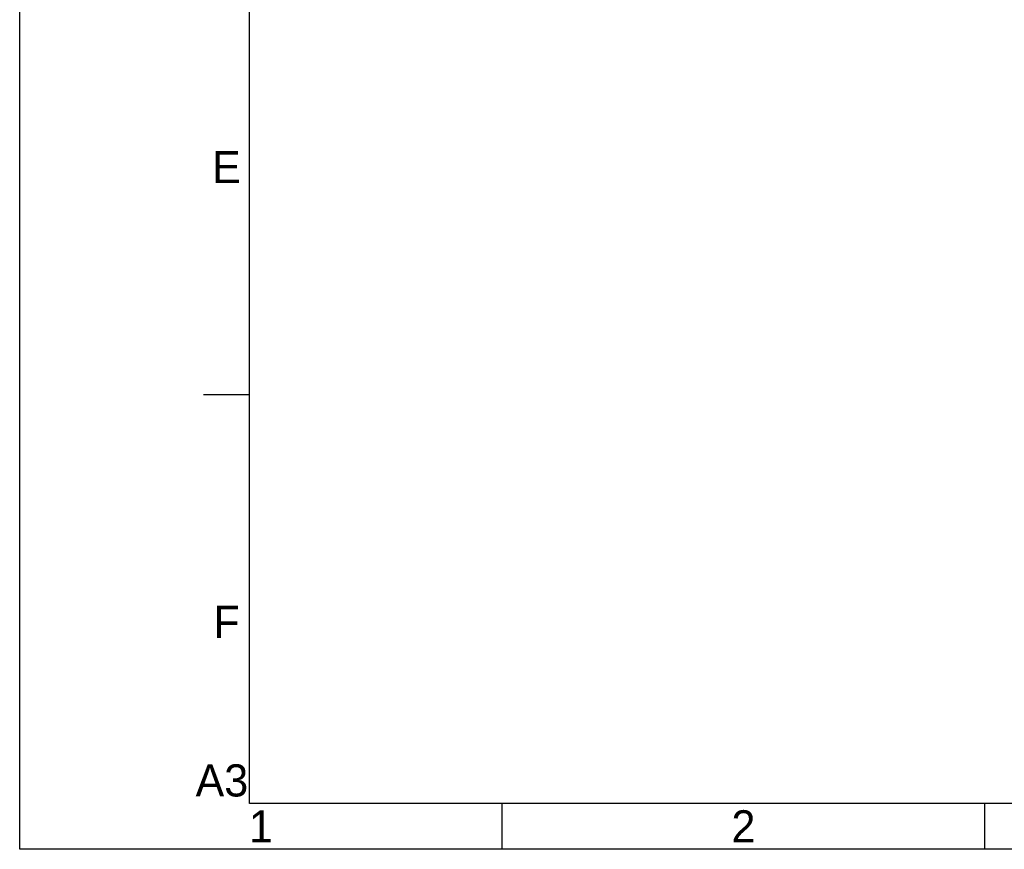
# Model space of a CAD drawing. Header units: millimetres. Extents: x 4086 to 10416, y 123 to 1549.
# Tile 3 of 99: x 6284 to 6798, y 124 to 557. Entities that reach past the tile are written whole.
import ezdxf
from ezdxf.enums import TextEntityAlignment as Align

# ---------------------------------------------------------------- set-up
doc = ezdxf.new("R2010")
doc.units = ezdxf.units.MM
doc.styles.add('思源黑', font='SourceHanSansCN-Normal.ttf')

# ---------------------------------------------------------------- blocks, each defined once
blk = doc.blocks.new('1')
at = {"color": 2}
for p, q in [((6379.66, 361.22), (6403.66, 361.22)), ((6535.66, 123.62), (6535.66, 147.62)), ((6787.66, 123.62), (6787.66, 147.62))]:
    blk.add_line(p, q, dxfattribs=at)
for points in [[(6283.66, 123.62), (6283.66, 1549.22), (8299.66, 1549.22), (8299.66, 123.62)], [(6403.66, 147.62), (6403.66, 1525.22), (8275.66, 1525.22), (8275.66, 147.62)]]:
    blk.add_lwpolyline(points, close=True, dxfattribs=at)
at = {"color": 2, "style": '思源黑'}
for s, p in [('E', (6391.66, 480.02)), ('F', (6391.66, 242.42)), ('A3', (6389.26, 159.62)), ('1', (6409.66, 135.62)), ('2', (6661.66, 135.62))]:
    blk.add_text(s, height=16.8, dxfattribs=at).set_placement(p, align=Align.MIDDLE_CENTER)
at = {"color": 7, "style": '思源黑'}
for tag, height, p in [('编号', 19.2, (8134.84, 252.67)), ('比例', 8, (7939.66, 171.62))]:
    blk.add_attdef(tag, text='', height=height, dxfattribs=at).set_placement(p, align=Align.MIDDLE)
at = {"linetype": 'Continuous', "lineweight": 0, "ltscale": 0.3, "style": '思源黑'}
for tag, p in [('当前页', (8121.35, 207.93)), ('总页数', (8160.27, 207.93))]:
    blk.add_attdef(tag, text='', height=8, dxfattribs=at).set_placement(p, align=Align.MIDDLE)

msp = doc.modelspace()

# ---------------------------------------------------------------- block references
msp.add_blockref('1', (0, 0))

doc.saveas('drawing.dxf')
